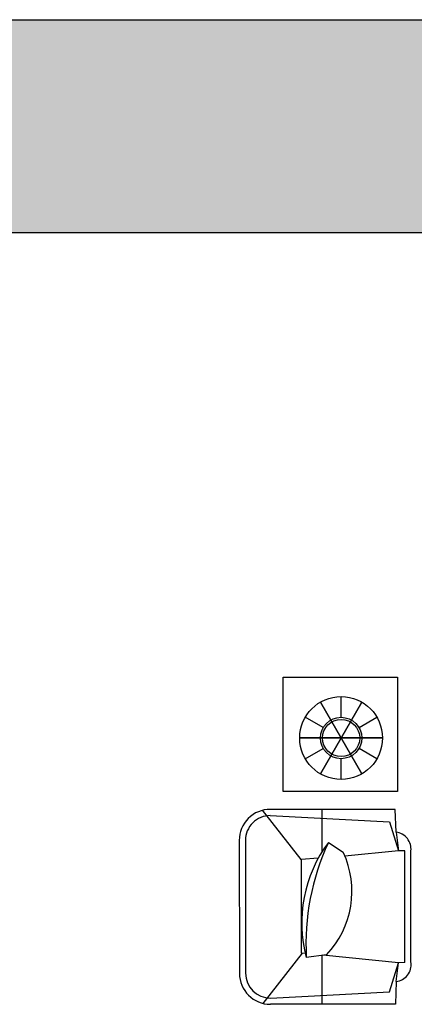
# Model space of a CAD drawing. Header units: millimetres. Extents: x -30782 to 40110, y 35885 to 73818.
# Tile 142 of 166: x 16939 to 18885, y 68968 to 73818. Entities that reach past the tile are written whole.
import ezdxf

# ---------------------------------------------------------------- set-up
doc = ezdxf.new("R2010")
doc.units = ezdxf.units.MM
doc.layers.add('L1', color=7, linetype='Continuous')

# ---------------------------------------------------------------- blocks, each defined once
blk = doc.blocks.new('A$C221E0E82')
for p, q in [((3237.1, 1645.7), (3241.3, 1758.6)), ((3241.3, 1758.6), (3857.3, 1758.6)), ((3602.3, 1758.6), (3602.3, 1517.5)), ((3700.6, 1506.6), (3894.8, 1754)), ((3270, 1697.4), (3225.5, 1555.1)), ((3857.3, 1728), (3270, 1697.4)), ((3237.1, 1645.7), (3225.5, 1555.1)), ((3980.8, 951.3), (3979.7, 1605.6)), ((4011.4, 951.3), (4010.3, 1605.6)), ((3164.8, 1553.1), (3164.8, 1003.5)), ((3194.4, 1553.5), (3225.5, 1555.1)), ((3195.4, 1553.1), (3195.4, 1003.5)), ((3225.5, 1555.1), (3598.5, 1517)), ((3581, 1514.7), (3680.6, 1527.8)), ((3685.5, 1508.2), (3705.4, 1506.1)), ((3705.4, 1045.6), (3705.4, 1506.1)), ((3226.5, 1001.9), (3490, 1028.8)), ((3621.7, 1039), (3705.4, 1045.6)), ((3705.4, 1045.6), (3895.9, 803)), ((3195.4, 1003.5), (3226.5, 1001.9)), ((3271, 859.6), (3226.5, 1001.9)), ((3238.2, 911.3), (3226.5, 1001.9)), ((3572, 962), (3498.4, 1010)), ((3603.4, 798.4), (3603.4, 1007.9)), ((3238.2, 911.3), (3242.3, 798.4)), ((3858.4, 829), (3271, 859.6)), ((3242.3, 798.4), (3858.4, 798.4)), ((3509, 650.9), (3509, 548.9)), ((3407, 270.2), (3611, 623.6)), ((3611, 270.2), (3407, 623.6)), ((3611, 623.6), (3407, 270.2)), ((3407, 623.6), (3611, 270.2)), ((3332.3, 548.9), (3420.7, 497.9)), ((3685.6, 548.9), (3597.3, 497.9)), ((3713, 446.9), (3305, 446.9)), ((3305, 446.9), (3713, 446.9)), ((3420.7, 395.9), (3332.3, 344.9)), ((3597.3, 395.9), (3685.6, 344.9)), ((3509, 344.9), (3509, 242.9))]:
    blk.add_line(p, q)
at = {"elevation": -2175.9}
blk.add_lwpolyline([(3230.3, 710.9), (3794.9, 710.9), (3794.9, 146.6), (3230.3, 146.6)], close=True, dxfattribs=at)
for radius in [204, 102, 91.8]:
    blk.add_circle((3509, 446.9), radius)
for centre, radius, start, end in [((3857.3, 1605.6), 153, 0, 90), ((3857.3, 1605.6), 122.4, 0, 90), ((3246.4, 1563.1), 83.2, 96.4251, 186.5821), ((3906.8, 1202.3), 451.4, 136.1942, 205.2134), ((2497.2, 1461.5), 1185.2, 335.0725, 3.2065), ((3044.5, 1356.5), 658.7, 323.2071, 15.072), ((1586.6, 1442.2), 2118.9, 1.8726, 1.9144), ((3247.5, 993.9), 83.2, 173.4179, 263.5749), ((3858.4, 951.3), 122.4, 270, 0), ((3858.4, 951.3), 153, 270, 0)]:
    blk.add_arc(centre, radius, start, end)
blk = doc.blocks.new('format')
h = blk.add_hatch(color=256)
h.set_gradient(color1=(68, 68, 68), color2=(84, 109, 142), tint=1)
h.paths.add_polyline_path([(-27052.7, 73818), (-27052.7, 72770), (40110.2, 72770), (40110.2, 73818)])
at = {"color": 155, "true_color": 0x546d8e}
for p, q in [((-27052.7, 73818), (40110.2, 73818)), ((-27052.7, 72770), (40110.2, 72770))]:
    blk.add_line(p, q, dxfattribs=at)

msp = doc.modelspace()

# ---------------------------------------------------------------- block references
at = {"rotation": 180}
msp.add_blockref('A$C221E0E82', (22032.9, 70726.9), dxfattribs=at)
at = {"layer": 'L1'}
msp.add_blockref('format', (0, 0), dxfattribs=at)

doc.saveas('drawing.dxf')
